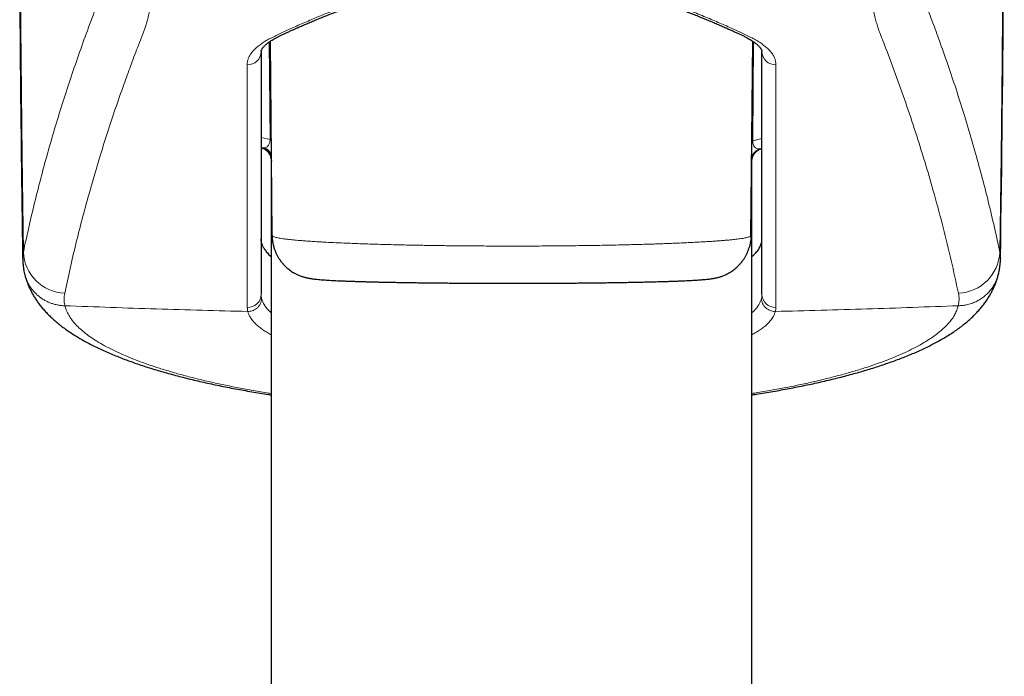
# Model space of a CAD drawing. Header units: millimetres. Extents: x 8 to 778, y 12 to 1829.
# Tile 187 of 256: x 388 to 425, y 1445 to 1469. Entities that reach past the tile are written whole.
import ezdxf

# ---------------------------------------------------------------- set-up
doc = ezdxf.new("R2010")
doc.units = ezdxf.units.MM

msp = doc.modelspace()

# ---------------------------------------------------------------- linework, layer by layer
at = {"color": 8, "linetype": 'Continuous', "lineweight": 0}
for p, q in [((397.737, 1464.524), (397.705, 1468.131)), ((415.646, 1468.141), (415.614, 1464.474)), ((397.407, 1464.592), (397.737, 1464.524)), ((415.614, 1464.474), (415.957, 1464.554)), ((397.495, 1464.208), (397.512, 1464.207)), ((397.512, 1464.207), (397.544, 1464.208)), ((415.873, 1464.168), (415.896, 1464.171)), ((415.896, 1464.171), (415.933, 1464.178)), ((415.933, 1464.178), (415.957, 1464.183)), ((397.79, 1463.79), (397.789, 1463.792)), ((415.578, 1463.764), (415.574, 1463.755)), ((390.139, 1458.356), (390.139, 1458.358)), ((423.225, 1458.356), (423.226, 1458.358))]:
    msp.add_line(p, q, dxfattribs=at)
at = {"color": 7, "linetype": 'Continuous', "lineweight": 30}
for p, q in [((397.815, 1460.955), (397.751, 1468.164)), ((415.55, 1460.955), (415.613, 1468.164)), ((397.766, 1463.839), (397.764, 1463.845)), ((415.591, 1463.806), (415.591, 1463.804)), ((397.782, 1463.753), (397.782, 1197.915)), ((415.582, 1197.915), (415.582, 1463.753)), ((388.648, 1459.542), (388.649, 1459.535)), ((388.648, 1459.535), (388.658, 1459.497)), ((424.716, 1459.542), (424.715, 1459.537))]:
    msp.add_line(p, q, dxfattribs=at)
at = {"color": 8, "linetype": 'Continuous', "lineweight": 0, "flags": 128}
for points in [[(424.677, 1502.967), (424.74, 1499.415), (424.792, 1495.864), (424.834, 1492.313), (424.866, 1488.761), (424.889, 1485.209), (424.901, 1481.658), (424.903, 1478.106), (424.896, 1474.554), (424.878, 1471.003), (424.85, 1467.451), (424.812, 1463.899), (424.765, 1460.348)], [(388.493, 1470.017), (388.514, 1467.451), (388.552, 1463.899), (388.6, 1460.348)]]:
    msp.add_lwpolyline(points, dxfattribs=at)
at = {"color": 7, "linetype": 'Continuous', "lineweight": 30}
for centre, start, end in [((-835.213, 1479.073), 359.138071, 1.086708), ((1648.577, 1479.073), 180.411795, 180.861929)]:
    msp.add_arc(centre, 1260.145, start, end, dxfattribs=at)
at = {"color": 8, "linetype": 'Continuous', "lineweight": 0}
for centre, radius, start, end in [((396.914, 1467.784), 0.493, 267.265, 359.0715), ((416.45, 1467.784), 0.493, 180.9285, 272.735), ((397.285, 1463.748), 0.506, 5.0089, 65.4345), ((397.292, 1463.751), 0.506, 7.9727, 64.2945), ((397.329, 1463.764), 0.494, 20.2279, 64.2015), ((397.678, 1464.237), 0.294, 68.202, 78.3896), ((416.055, 1463.7), 0.497, 108.6602, 166.1458), ((415.675, 1464.225), 0.256, 103.8306, 112.5101), ((416.071, 1463.7), 0.497, 106.1108, 172.5219), ((416.041, 1463.698), 0.499, 109.7582, 160.3376), ((398.003, 1463.761), 0.217, 171.6332, 194.2514), ((390.197, 1460.418), 1.598, 182.5247, 267.6612), ((423.168, 1460.418), 1.598, 272.3388, 357.4753), ((396.914, 1458.788), 0.493, 267.7947, 359.092), ((416.45, 1458.788), 0.493, 180.908, 272.2053)]:
    msp.add_arc(centre, radius, start, end, dxfattribs=at)
for centre, major_axis, ratio, start_param, end_param in [((397.314, 1464.741), (-0.287, 0.51), 0.608209, 2.969287, 3.969005), ((416.051, 1464.718), (0.314, 0.519), 0.58612, 2.369144, 3.523195)]:
    msp.add_ellipse(centre, major_axis=major_axis, ratio=ratio, start_param=start_param, end_param=end_param, dxfattribs=at)
for points, knots in [([(390.131, 1458.821), (390.197, 1459.126), (390.327, 1459.735), (390.543, 1460.648), (390.774, 1461.561), (391, 1462.397), (391.216, 1463.156), (391.442, 1463.913), (391.704, 1464.745), (392.004, 1465.654), (392.295, 1466.485), (392.57, 1467.242), (392.788, 1467.821), (392.942, 1468.219), (393.025, 1468.431), (393.076, 1468.565), (393.125, 1468.707), (393.172, 1468.862), (393.218, 1469.033), (393.263, 1469.215), (393.314, 1469.439), (393.37, 1469.713), (393.431, 1470.045), (393.492, 1470.405), (393.552, 1470.793), (393.61, 1471.207), (393.667, 1471.65), (393.724, 1472.12), (393.779, 1472.62), (393.833, 1473.147), (393.885, 1473.701), (393.935, 1474.271), (393.982, 1474.858), (394.026, 1475.457), (394.069, 1476.079), (394.109, 1476.721), (394.148, 1477.387), (394.184, 1478.072), (394.218, 1478.777), (394.248, 1479.486), (394.276, 1480.199), (394.301, 1480.912), (394.323, 1481.638), (394.342, 1482.376), (394.359, 1483.128), (394.373, 1483.889), (394.384, 1484.659), (394.392, 1485.424), (394.397, 1486.183), (394.399, 1486.934), (394.398, 1487.682), (394.394, 1488.434), (394.387, 1489.186), (394.378, 1489.939), (394.365, 1490.684), (394.35, 1491.416), (394.331, 1492.132), (394.311, 1492.833), (394.287, 1493.523), (394.261, 1494.204), (394.232, 1494.875), (394.2, 1495.535), (394.166, 1496.179), (394.129, 1496.8), (394.09, 1497.398), (394.049, 1497.973), (394.006, 1498.527), (393.961, 1499.064), (393.913, 1499.582), (393.863, 1500.078), (393.811, 1500.55), (393.758, 1500.992), (393.703, 1501.405), (393.647, 1501.789), (393.59, 1502.148), (393.531, 1502.48), (393.47, 1502.787), (393.407, 1503.065), (393.344, 1503.313), (393.285, 1503.508), (393.233, 1503.66), (393.182, 1503.79), (393.125, 1503.912), (393.063, 1504.016), (393.005, 1504.084), (392.952, 1504.126), (392.92, 1504.137), (392.904, 1504.143)], [0, 0, 0, 0, 0.040968, 0.081937, 0.122907, 0.163878, 0.19449, 0.225102, 0.265921, 0.306741, 0.347561, 0.378179, 0.408797, 0.42582, 0.431783, 0.437747, 0.443709, 0.449669, 0.455398, 0.461128, 0.466857, 0.474971, 0.483088, 0.491202, 0.499352, 0.507505, 0.515655, 0.523935, 0.532215, 0.540614, 0.549013, 0.55745, 0.565604, 0.573761, 0.581915, 0.5902, 0.598486, 0.606893, 0.6153, 0.623746, 0.631856, 0.639968, 0.648077, 0.656317, 0.664557, 0.672917, 0.681277, 0.689676, 0.697793, 0.705917, 0.714042, 0.722159, 0.730452, 0.738753, 0.747054, 0.755348, 0.763456, 0.771571, 0.779686, 0.787794, 0.796077, 0.804368, 0.812659, 0.820942, 0.829065, 0.837195, 0.845324, 0.853447, 0.861744, 0.870048, 0.878352, 0.886649, 0.894775, 0.902904, 0.91103, 0.919284, 0.927538, 0.935911, 0.944284, 0.952695, 0.958555, 0.964415, 0.972298, 0.980183, 0.988066, 0.994033, 1, 1, 1, 1]), ([(423.233, 1458.821), (423.145, 1459.227), (422.97, 1460.04), (422.671, 1461.257), (422.357, 1462.432), (422.029, 1463.565), (421.691, 1464.655), (421.33, 1465.745), (420.946, 1466.832), (420.603, 1467.765), (420.358, 1468.369), (420.244, 1468.683), (420.192, 1468.864), (420.138, 1469.066), (420.084, 1469.29), (420.03, 1469.537), (419.977, 1469.806), (419.924, 1470.096), (419.87, 1470.424), (419.813, 1470.793), (419.754, 1471.208), (419.697, 1471.649), (419.641, 1472.12), (419.586, 1472.62), (419.532, 1473.149), (419.479, 1473.702), (419.43, 1474.273), (419.383, 1474.859), (419.338, 1475.459), (419.296, 1476.078), (419.255, 1476.721), (419.217, 1477.387), (419.181, 1478.076), (419.147, 1478.779), (419.116, 1479.488), (419.089, 1480.2), (419.064, 1480.914), (419.042, 1481.638), (419.022, 1482.376), (419.006, 1483.128), (418.992, 1483.893), (418.981, 1484.662), (418.973, 1485.425), (418.968, 1486.18), (418.966, 1486.928), (418.967, 1487.674), (418.97, 1488.425), (418.977, 1489.178), (418.987, 1489.933), (418.999, 1490.682), (419.015, 1491.414), (419.033, 1492.13), (419.054, 1492.828), (419.077, 1493.515), (419.103, 1494.196), (419.132, 1494.868), (419.164, 1495.531), (419.199, 1496.177), (419.235, 1496.798), (419.274, 1497.396), (419.315, 1497.969), (419.358, 1498.522), (419.403, 1499.058), (419.451, 1499.576), (419.501, 1500.075), (419.553, 1500.548), (419.607, 1500.992), (419.662, 1501.405), (419.717, 1501.79), (419.775, 1502.147), (419.834, 1502.48), (419.895, 1502.787), (419.957, 1503.066), (420.021, 1503.314), (420.084, 1503.526), (420.147, 1503.704), (420.209, 1503.85), (420.271, 1503.968), (420.334, 1504.057), (420.397, 1504.119), (420.439, 1504.135), (420.46, 1504.143)], [0, 0, 0, 0, 0.054626, 0.109252, 0.163878, 0.212861, 0.261846, 0.31083, 0.359814, 0.408797, 0.436035, 0.442849, 0.449662, 0.456507, 0.463352, 0.470313, 0.477278, 0.484243, 0.491203, 0.499363, 0.507529, 0.515696, 0.523855, 0.53225, 0.540653, 0.549056, 0.557452, 0.565615, 0.573785, 0.581956, 0.590119, 0.598522, 0.606933, 0.615344, 0.623748, 0.631866, 0.639992, 0.648118, 0.656236, 0.664593, 0.672957, 0.681321, 0.689677, 0.697765, 0.70586, 0.713954, 0.722042, 0.730365, 0.738695, 0.747026, 0.755349, 0.763428, 0.771514, 0.779599, 0.787678, 0.795991, 0.804311, 0.812631, 0.820944, 0.829037, 0.837138, 0.845238, 0.853332, 0.861658, 0.869991, 0.878325, 0.886651, 0.894786, 0.902928, 0.911069, 0.919204, 0.927574, 0.935951, 0.944328, 0.952697, 0.96057, 0.968456, 0.976349, 0.984241, 0.992127, 1, 1, 1, 1]), ([(391.394, 1502.574), (391.414, 1502.566), (391.456, 1502.55), (391.518, 1502.494), (391.58, 1502.414), (391.642, 1502.307), (391.704, 1502.175), (391.766, 1502.015), (391.828, 1501.826), (391.89, 1501.608), (391.952, 1501.363), (392.012, 1501.088), (392.073, 1500.785), (392.132, 1500.452), (392.19, 1500.092), (392.246, 1499.71), (392.3, 1499.31), (392.351, 1498.891), (392.401, 1498.446), (392.449, 1497.977), (392.495, 1497.487), (392.54, 1496.974), (392.582, 1496.438), (392.622, 1495.887), (392.659, 1495.326), (392.693, 1494.752), (392.725, 1494.16), (392.755, 1493.55), (392.781, 1492.927), (392.806, 1492.288), (392.827, 1491.634), (392.846, 1490.973), (392.862, 1490.312), (392.874, 1489.647), (392.884, 1488.972), (392.891, 1488.287), (392.896, 1487.599), (392.897, 1486.904), (392.895, 1486.203), (392.89, 1485.505), (392.882, 1484.816), (392.871, 1484.134), (392.858, 1483.455), (392.841, 1482.773), (392.822, 1482.093), (392.799, 1481.413), (392.774, 1480.741), (392.745, 1480.083), (392.715, 1479.443), (392.682, 1478.819), (392.646, 1478.206), (392.608, 1477.602), (392.567, 1477.009), (392.523, 1476.426), (392.477, 1475.861), (392.429, 1475.319), (392.38, 1474.804), (392.329, 1474.313), (392.276, 1473.841), (392.221, 1473.386), (392.164, 1472.951), (392.105, 1472.535), (392.044, 1472.144), (391.985, 1471.799), (391.93, 1471.497), (391.876, 1471.232), (391.823, 1470.986), (391.768, 1470.759), (391.713, 1470.552), (391.657, 1470.364), (391.588, 1470.158), (391.504, 1469.939), (391.408, 1469.7), (391.227, 1469.243), (390.968, 1468.549), (390.641, 1467.643), (390.331, 1466.734), (390.036, 1465.825), (389.757, 1464.915), (389.494, 1464.004), (389.246, 1463.091), (389.014, 1462.177), (388.797, 1461.263), (388.665, 1460.653), (388.6, 1460.348)], [0, 0, 0, 0, 0.007394, 0.014791, 0.022185, 0.029684, 0.037185, 0.044684, 0.052475, 0.060265, 0.06811, 0.075955, 0.083969, 0.091983, 0.100055, 0.108127, 0.115876, 0.123625, 0.131508, 0.139398, 0.147288, 0.155171, 0.1632, 0.171228, 0.17896, 0.186692, 0.194559, 0.202433, 0.210307, 0.218173, 0.226187, 0.2342, 0.241939, 0.249679, 0.257554, 0.265435, 0.273317, 0.281192, 0.289215, 0.297238, 0.305007, 0.312777, 0.3206, 0.328424, 0.33642, 0.344415, 0.352471, 0.360527, 0.368341, 0.376155, 0.384024, 0.391892, 0.399935, 0.407977, 0.416079, 0.424182, 0.431997, 0.439812, 0.447682, 0.455551, 0.46359, 0.471629, 0.479728, 0.487826, 0.494494, 0.501161, 0.507883, 0.514607, 0.52133, 0.528014, 0.534698, 0.546318, 0.557939, 0.569561, 0.612538, 0.655516, 0.698493, 0.741477, 0.784462, 0.827446, 0.870583, 0.91372, 0.95686, 1, 1, 1, 1]), ([(421.978, 1502.575), (421.962, 1502.57), (421.93, 1502.561), (421.878, 1502.523), (421.82, 1502.462), (421.756, 1502.368), (421.699, 1502.258), (421.647, 1502.138), (421.594, 1502), (421.537, 1501.826), (421.474, 1501.608), (421.413, 1501.362), (421.352, 1501.087), (421.292, 1500.784), (421.232, 1500.452), (421.174, 1500.092), (421.118, 1499.71), (421.064, 1499.308), (421.013, 1498.887), (420.963, 1498.445), (420.915, 1497.977), (420.869, 1497.486), (420.824, 1496.97), (420.782, 1496.434), (420.742, 1495.884), (420.705, 1495.322), (420.671, 1494.747), (420.639, 1494.158), (420.61, 1493.551), (420.583, 1492.925), (420.558, 1492.283), (420.537, 1491.629), (420.518, 1490.97), (420.503, 1490.307), (420.49, 1489.641), (420.48, 1488.969), (420.473, 1488.287), (420.469, 1487.597), (420.468, 1486.898), (420.47, 1486.198), (420.475, 1485.503), (420.483, 1484.814), (420.493, 1484.133), (420.507, 1483.452), (420.523, 1482.771), (420.543, 1482.09), (420.565, 1481.413), (420.591, 1480.74), (420.619, 1480.083), (420.65, 1479.441), (420.683, 1478.818), (420.718, 1478.204), (420.756, 1477.6), (420.797, 1477.006), (420.841, 1476.426), (420.887, 1475.86), (420.935, 1475.319), (420.985, 1474.803), (421.036, 1474.312), (421.089, 1473.839), (421.144, 1473.385), (421.201, 1472.949), (421.26, 1472.535), (421.321, 1472.144), (421.382, 1471.782), (421.444, 1471.449), (421.506, 1471.147), (421.571, 1470.862), (421.638, 1470.6), (421.7, 1470.385), (421.757, 1470.215), (421.808, 1470.08), (421.858, 1469.953), (421.94, 1469.748), (422.093, 1469.354), (422.311, 1468.778), (422.588, 1468.021), (422.88, 1467.188), (423.183, 1466.279), (423.446, 1465.446), (423.673, 1464.687), (423.891, 1463.928), (424.119, 1463.091), (424.351, 1462.177), (424.568, 1461.263), (424.699, 1460.653), (424.765, 1460.348)], [0, 0, 0, 0, 0.0056307, 0.0112615, 0.0188362, 0.0264141, 0.0339889, 0.0397228, 0.0454567, 0.0532558, 0.0610582, 0.0688571, 0.0767799, 0.0847026, 0.0927391, 0.1007756, 0.1088485, 0.1166426, 0.1244434, 0.1322442, 0.1400381, 0.1479997, 0.1559684, 0.1639371, 0.1718987, 0.1796762, 0.1874605, 0.1952446, 0.2030219, 0.2109678, 0.2189208, 0.226874, 0.23482, 0.242605, 0.2503968, 0.2581885, 0.2659734, 0.273928, 0.2818899, 0.289852, 0.2978067, 0.3055846, 0.3133658, 0.3211436, 0.3290466, 0.3369496, 0.3449688, 0.3529881, 0.3610447, 0.3688673, 0.3766933, 0.384516, 0.3924646, 0.4004133, 0.408479, 0.4165448, 0.4246485, 0.432472, 0.4402989, 0.4481225, 0.4560701, 0.4640176, 0.4720799, 0.4801423, 0.4882417, 0.4960356, 0.5038328, 0.5116266, 0.5200091, 0.5283916, 0.5344143, 0.5404387, 0.5464652, 0.5524907, 0.5699084, 0.6021148, 0.6343212, 0.6772673, 0.7202135, 0.7631596, 0.7953724, 0.8275852, 0.870687, 0.9137907, 0.9568944, 1, 1, 1, 1]), ([(397.921, 1468.353), (397.921, 1468.353), (397.983, 1468.383), (398.111, 1468.444), (398.319, 1468.542), (398.542, 1468.645), (398.776, 1468.75), (399.018, 1468.857), (399.269, 1468.965), (399.532, 1469.075), (399.81, 1469.187), (400.1, 1469.3), (400.405, 1469.415), (400.721, 1469.529), (401.036, 1469.637), (401.348, 1469.739), (401.691, 1469.846), (402.082, 1469.959), (402.523, 1470.076), (402.941, 1470.177), (403.332, 1470.262), (403.688, 1470.332), (404.045, 1470.394), (404.446, 1470.455), (404.897, 1470.513), (405.397, 1470.561), (405.863, 1470.591), (406.292, 1470.607), (406.677, 1470.612), (407.056, 1470.607), (407.475, 1470.592), (407.936, 1470.563), (408.437, 1470.516), (408.893, 1470.459), (409.305, 1470.397), (409.668, 1470.333), (410.022, 1470.264), (410.406, 1470.181), (410.821, 1470.082), (411.263, 1469.965), (411.657, 1469.85), (412.007, 1469.742), (412.322, 1469.639), (412.634, 1469.532), (412.942, 1469.421), (413.24, 1469.31), (413.53, 1469.197), (413.81, 1469.084), (414.08, 1468.971), (414.339, 1468.861), (414.586, 1468.752), (414.821, 1468.646), (415.043, 1468.543), (415.252, 1468.445), (415.381, 1468.383), (415.443, 1468.353), (415.443, 1468.353)], [0, 0, 0, 0, 0.000003, 0.019267, 0.038618, 0.057969, 0.077407, 0.095821, 0.114236, 0.132763, 0.15129, 0.170167, 0.189044, 0.208042, 0.22704, 0.243851, 0.260662, 0.283401, 0.306154, 0.328891, 0.346219, 0.363546, 0.380265, 0.396983, 0.419709, 0.442455, 0.465179, 0.48259, 0.5, 0.516703, 0.533406, 0.55614, 0.578895, 0.60163, 0.619042, 0.636454, 0.653248, 0.670043, 0.69279, 0.715553, 0.738302, 0.755631, 0.77296, 0.791374, 0.809787, 0.828315, 0.846842, 0.865719, 0.884597, 0.903595, 0.922593, 0.941859, 0.96121, 0.98056, 0.999997, 1, 1, 1, 1]), ([(396.891, 1467.291), (396.893, 1467.329), (396.896, 1467.404), (396.929, 1467.516), (396.981, 1467.628), (397.055, 1467.739), (397.151, 1467.849), (397.266, 1467.955), (397.401, 1468.059), (397.554, 1468.159), (397.726, 1468.257), (397.854, 1468.321), (397.921, 1468.353), (397.921, 1468.353)], [0, 0, 0, 0, 0.100003, 0.200056, 0.300058, 0.401949, 0.503893, 0.605783, 0.703934, 0.802084, 0.901036, 0.999987, 1, 1, 1, 1]), ([(415.443, 1468.353), (415.443, 1468.353), (415.51, 1468.322), (415.637, 1468.258), (415.809, 1468.16), (415.962, 1468.06), (416.097, 1467.956), (416.212, 1467.851), (416.306, 1467.743), (416.381, 1467.633), (416.434, 1467.52), (416.468, 1467.406), (416.472, 1467.329), (416.474, 1467.291)], [0, 0, 0, 0, 0.000013, 0.098162, 0.196311, 0.295264, 0.394217, 0.494215, 0.594266, 0.694265, 0.796158, 0.898106, 1, 1, 1, 1]), ([(396.895, 1458.296), (396.895, 1460.003), (396.894, 1462.995), (396.891, 1466), (396.891, 1467.291)], [0, 0, 0, 0, 0.570299, 1, 1, 1, 1]), ([(416.474, 1467.291), (416.473, 1466), (416.471, 1462.995), (416.47, 1460.003), (416.469, 1458.296)], [0, 0, 0, 0, 0.429701, 1, 1, 1, 1]), ([(397.407, 1464.213), (397.422, 1464.212), (397.445, 1464.211), (397.479, 1464.209), (397.493, 1464.208), (397.495, 1464.208)], [0, 0, 0, 0, 0.615645, 0.943971, 1, 1, 1, 1]), ([(397.789, 1463.792), (397.788, 1463.794), (397.782, 1463.802), (397.77, 1463.818), (397.767, 1463.832), (397.766, 1463.839)], [0, 0, 0, 0, 0.076815, 0.485354, 1, 1, 1, 1]), ([(415.591, 1463.804), (415.59, 1463.798), (415.589, 1463.784), (415.582, 1463.772), (415.578, 1463.764)], [0, 0, 0, 0, 0.404487, 1, 1, 1, 1]), ([(397.815, 1460.955), (397.82, 1460.947), (397.829, 1460.93), (397.881, 1460.909), (397.947, 1460.89), (398.021, 1460.874), (398.11, 1460.858), (398.216, 1460.842), (398.356, 1460.823), (398.506, 1460.807), (398.658, 1460.792), (398.794, 1460.78), (398.956, 1460.767), (399.149, 1460.752), (399.356, 1460.738), (399.578, 1460.725), (399.848, 1460.71), (400.175, 1460.693), (400.522, 1460.678), (400.843, 1460.665), (401.132, 1460.654), (401.433, 1460.644), (401.745, 1460.635), (402.063, 1460.626), (402.386, 1460.617), (402.713, 1460.61), (403.048, 1460.603), (403.363, 1460.597), (403.654, 1460.592), (403.921, 1460.588), (404.192, 1460.584), (404.497, 1460.581), (404.832, 1460.577), (405.198, 1460.574), (405.563, 1460.572), (405.93, 1460.57), (406.271, 1460.569), (406.582, 1460.569), (406.864, 1460.569), (407.146, 1460.569), (407.46, 1460.57), (407.802, 1460.572), (408.17, 1460.574), (408.531, 1460.577), (408.891, 1460.581), (409.248, 1460.585), (409.604, 1460.59), (409.956, 1460.596), (410.303, 1460.603), (410.642, 1460.61), (410.97, 1460.617), (411.289, 1460.625), (411.6, 1460.634), (411.879, 1460.643), (412.127, 1460.651), (412.346, 1460.658), (412.56, 1460.666), (412.792, 1460.676), (413.037, 1460.686), (413.291, 1460.698), (413.531, 1460.711), (413.76, 1460.723), (413.96, 1460.735), (414.133, 1460.747), (414.282, 1460.757), (414.423, 1460.768), (414.573, 1460.78), (414.751, 1460.796), (414.946, 1460.816), (415.111, 1460.836), (415.235, 1460.855), (415.327, 1460.87), (415.404, 1460.887), (415.465, 1460.903), (415.511, 1460.92), (415.541, 1460.937), (415.547, 1460.949), (415.55, 1460.955)], [0, 0, 0, 0, 0.019983, 0.040043, 0.053591, 0.067163, 0.080907, 0.094677, 0.108497, 0.128479, 0.138511, 0.148542, 0.162091, 0.175665, 0.189411, 0.203182, 0.217005, 0.236935, 0.256944, 0.270458, 0.283996, 0.297707, 0.311443, 0.325231, 0.338519, 0.351807, 0.365189, 0.37857, 0.388741, 0.398912, 0.409125, 0.419338, 0.433076, 0.446321, 0.459566, 0.472903, 0.486241, 0.496378, 0.506516, 0.516694, 0.526873, 0.540565, 0.553789, 0.567014, 0.580332, 0.593649, 0.607158, 0.620667, 0.634275, 0.647882, 0.661119, 0.674356, 0.687684, 0.701013, 0.711142, 0.721271, 0.731441, 0.741612, 0.755291, 0.768566, 0.78184, 0.795208, 0.808575, 0.818733, 0.828891, 0.83909, 0.849289, 0.863007, 0.88292, 0.902909, 0.916408, 0.929932, 0.943625, 0.957344, 0.971112, 0.985541, 1, 1, 1, 1]), ([(388.6, 1460.348), (388.592, 1460.31), (388.577, 1460.233), (388.575, 1460.155), (388.575, 1460.117)], [0, 0, 0, 0, 0.5002811, 1, 1, 1, 1]), ([(424.765, 1460.348), (424.772, 1460.31), (424.788, 1460.233), (424.789, 1460.155), (424.79, 1460.117)], [0, 0, 0, 0, 0.500288, 1, 1, 1, 1]), ([(388.649, 1459.535), (388.653, 1459.517), (388.667, 1459.456), (388.701, 1459.356), (388.752, 1459.235), (388.814, 1459.119), (388.885, 1459.009), (388.966, 1458.906), (389.056, 1458.809), (389.154, 1458.72), (389.259, 1458.64), (389.37, 1458.569), (389.489, 1458.507), (389.612, 1458.455), (389.739, 1458.414), (389.869, 1458.383), (390.003, 1458.362), (390.094, 1458.358), (390.139, 1458.356)], [0, 0, 0, 0, 0.027779, 0.091811, 0.157235, 0.223141, 0.286732, 0.350764, 0.416188, 0.482094, 0.545685, 0.609717, 0.675141, 0.741047, 0.804638, 0.86867, 0.934094, 1, 1, 1, 1]), ([(424.715, 1459.537), (424.707, 1459.504), (424.686, 1459.413), (424.63, 1459.272), (424.551, 1459.117), (424.453, 1458.972), (424.339, 1458.838), (424.21, 1458.718), (424.068, 1458.613), (423.914, 1458.525), (423.751, 1458.453), (423.58, 1458.401), (423.404, 1458.366), (423.285, 1458.359), (423.225, 1458.356)], [0, 0, 0, 0, 0.05148, 0.137884, 0.224013, 0.310143, 0.396547, 0.482676, 0.568805, 0.655209, 0.741338, 0.827467, 0.913871, 1, 1, 1, 1]), ([(390.139, 1458.358), (390.131, 1458.397), (390.115, 1458.474), (390.107, 1458.59), (390.111, 1458.706), (390.125, 1458.783), (390.131, 1458.821)], [0, 0, 0, 0, 0.2495363, 0.4992572, 0.7495352, 1, 1, 1, 1]), ([(397.407, 1458.781), (397.408, 1458.756), (397.409, 1458.706), (397.42, 1458.656), (397.425, 1458.631)], [0, 0, 0, 0, 0.499781, 1, 1, 1, 1]), ([(415.94, 1458.631), (415.945, 1458.656), (415.955, 1458.706), (415.956, 1458.756), (415.957, 1458.781)], [0, 0, 0, 0, 0.499781, 1, 1, 1, 1]), ([(423.226, 1458.358), (423.234, 1458.397), (423.25, 1458.474), (423.257, 1458.59), (423.253, 1458.706), (423.24, 1458.783), (423.233, 1458.821)], [0, 0, 0, 0, 0.249536, 0.499257, 0.749535, 1, 1, 1, 1]), ([(390.139, 1458.356), (390.149, 1458.319), (390.169, 1458.246), (390.221, 1458.117), (390.301, 1457.966), (390.42, 1457.796), (390.568, 1457.627), (390.746, 1457.458), (390.954, 1457.289), (391.192, 1457.122), (391.46, 1456.956), (391.751, 1456.797), (392.062, 1456.644), (392.391, 1456.497), (392.745, 1456.353), (393.126, 1456.211), (393.534, 1456.073), (393.968, 1455.937), (394.427, 1455.806), (394.903, 1455.681), (395.394, 1455.562), (395.9, 1455.449), (396.425, 1455.342), (396.974, 1455.239), (397.426, 1455.159), (397.703, 1455.116), (397.782, 1455.104)], [0, 0, 0, 0, 0.028063, 0.056127, 0.100392, 0.144658, 0.189215, 0.233772, 0.27925, 0.324728, 0.370527, 0.416325, 0.459341, 0.502358, 0.545651, 0.588945, 0.63312, 0.677296, 0.721781, 0.766266, 0.809123, 0.85198, 0.895127, 0.938274, 0.982349, 1, 1, 1, 1]), ([(396.914, 1458.146), (396.939, 1458.147), (396.993, 1458.149), (397.075, 1458.168), (397.158, 1458.202), (397.239, 1458.254), (397.312, 1458.324), (397.372, 1458.412), (397.415, 1458.517), (397.421, 1458.592), (397.425, 1458.631)], [0, 0, 0, 0, 0.098439, 0.204475, 0.318105, 0.439324, 0.568128, 0.704512, 0.848471, 1, 1, 1, 1]), ([(397.425, 1458.631), (397.437, 1458.587), (397.463, 1458.5), (397.534, 1458.371), (397.623, 1458.252), (397.707, 1458.16), (397.763, 1458.111), (397.782, 1458.093)], [0, 0, 0, 0, 0.239324, 0.478809, 0.718132, 0.900588, 1, 1, 1, 1]), ([(415.582, 1458.092), (415.587, 1458.096), (415.631, 1458.134), (415.7, 1458.206), (415.788, 1458.311), (415.857, 1458.416), (415.91, 1458.523), (415.93, 1458.595), (415.94, 1458.631)], [0, 0, 0, 0, 0.022053, 0.21578, 0.409508, 0.60604, 0.802572, 1, 1, 1, 1]), ([(415.582, 1455.104), (415.655, 1455.115), (415.924, 1455.157), (416.372, 1455.235), (416.925, 1455.339), (417.463, 1455.449), (417.986, 1455.566), (418.493, 1455.689), (418.979, 1455.817), (419.437, 1455.95), (419.867, 1456.085), (420.27, 1456.223), (420.651, 1456.365), (421.01, 1456.512), (421.346, 1456.664), (421.659, 1456.821), (421.946, 1456.981), (422.195, 1457.137), (422.409, 1457.289), (422.592, 1457.436), (422.754, 1457.585), (422.894, 1457.736), (423.012, 1457.889), (423.107, 1458.043), (423.181, 1458.199), (423.21, 1458.303), (423.225, 1458.356)], [0, 0, 0, 0, 0.016328, 0.059833, 0.103649, 0.147464, 0.192246, 0.237028, 0.282137, 0.327247, 0.370754, 0.414262, 0.458061, 0.50186, 0.546568, 0.591276, 0.636292, 0.681308, 0.720619, 0.75993, 0.79975, 0.839597, 0.879444, 0.919264, 0.959632, 1, 1, 1, 1]), ([(396.914, 1458.146), (396.908, 1458.171), (396.898, 1458.221), (396.896, 1458.271), (396.895, 1458.296)], [0, 0, 0, 0, 0.4997789, 1, 1, 1, 1]), ([(397.782, 1457.277), (397.78, 1457.278), (397.718, 1457.31), (397.614, 1457.373), (397.47, 1457.466), (397.331, 1457.569), (397.198, 1457.686), (397.081, 1457.815), (396.998, 1457.935), (396.943, 1458.045), (396.923, 1458.112), (396.914, 1458.146)], [0, 0, 0, 0, 0.0042421, 0.1182933, 0.2267948, 0.3352964, 0.4821951, 0.6291959, 0.7760955, 0.8880477, 1, 1, 1, 1]), ([(416.451, 1458.146), (416.441, 1458.111), (416.42, 1458.042), (416.361, 1457.926), (416.271, 1457.798), (416.14, 1457.66), (415.991, 1457.535), (415.83, 1457.423), (415.699, 1457.34), (415.61, 1457.293), (415.582, 1457.278)], [0, 0, 0, 0, 0.116095, 0.23219, 0.389703, 0.54734, 0.704852, 0.825187, 0.945522, 1, 1, 1, 1]), ([(416.469, 1458.296), (416.469, 1458.271), (416.467, 1458.221), (416.456, 1458.171), (416.451, 1458.146)], [0, 0, 0, 0, 0.499779, 1, 1, 1, 1])]:
    msp.add_open_spline(points, degree=3, knots=knots, dxfattribs=at)
at = {"color": 7, "linetype": 'Continuous', "lineweight": 30}
for points, knots in [([(397.408, 1467.776), (397.408, 1467.781), (397.408, 1467.791), (397.411, 1467.806), (397.416, 1467.824), (397.426, 1467.847), (397.44, 1467.873), (397.459, 1467.903), (397.485, 1467.937), (397.518, 1467.974), (397.558, 1468.013), (397.605, 1468.055), (397.659, 1468.099), (397.719, 1468.143), (397.781, 1468.184), (397.849, 1468.226), (397.926, 1468.27), (398.01, 1468.315), (398.102, 1468.362), (398.203, 1468.411), (398.311, 1468.462), (398.427, 1468.515), (398.551, 1468.571), (398.682, 1468.629), (398.824, 1468.692), (398.977, 1468.759), (399.142, 1468.83), (399.312, 1468.902), (399.488, 1468.976), (399.671, 1469.05), (399.859, 1469.125), (400.053, 1469.2), (400.251, 1469.275), (400.455, 1469.351), (400.664, 1469.426), (400.879, 1469.501), (401.098, 1469.575), (401.321, 1469.648), (401.548, 1469.719), (401.778, 1469.788), (402.012, 1469.856), (402.248, 1469.921), (402.487, 1469.984), (402.728, 1470.044), (402.97, 1470.101), (403.215, 1470.155), (403.461, 1470.206), (403.709, 1470.253), (403.957, 1470.297), (404.205, 1470.338), (404.454, 1470.374), (404.703, 1470.407), (404.953, 1470.436), (405.203, 1470.462), (405.453, 1470.483), (405.703, 1470.501), (405.953, 1470.514), (406.204, 1470.524), (406.455, 1470.529), (406.706, 1470.531), (406.957, 1470.529), (407.206, 1470.522), (407.455, 1470.512), (407.704, 1470.498), (407.951, 1470.48), (408.199, 1470.458), (408.446, 1470.433), (408.694, 1470.403), (408.941, 1470.37), (409.188, 1470.333), (409.433, 1470.293), (409.678, 1470.249), (409.922, 1470.202), (410.165, 1470.152), (410.407, 1470.098), (410.647, 1470.041), (410.885, 1469.982), (411.12, 1469.92), (411.353, 1469.856), (411.583, 1469.789), (411.811, 1469.721), (412.036, 1469.65), (412.258, 1469.578), (412.477, 1469.504), (412.691, 1469.429), (412.901, 1469.354), (413.104, 1469.279), (413.303, 1469.203), (413.497, 1469.128), (413.686, 1469.053), (413.869, 1468.979), (414.046, 1468.905), (414.217, 1468.833), (414.382, 1468.762), (414.54, 1468.693), (414.684, 1468.629), (414.818, 1468.569), (414.941, 1468.513), (415.058, 1468.459), (415.168, 1468.408), (415.269, 1468.358), (415.362, 1468.311), (415.447, 1468.265), (415.524, 1468.221), (415.592, 1468.178), (415.655, 1468.136), (415.715, 1468.091), (415.768, 1468.048), (415.814, 1468.006), (415.852, 1467.967), (415.884, 1467.93), (415.909, 1467.897), (415.927, 1467.868), (415.941, 1467.842), (415.949, 1467.821), (415.954, 1467.803), (415.957, 1467.789), (415.956, 1467.78), (415.956, 1467.776)], [0, 0, 0, 0, 0.0096497, 0.0196016, 0.0288887, 0.0379284, 0.046502, 0.0546688, 0.0633129, 0.0716899, 0.0799277, 0.088112, 0.096295, 0.104507, 0.1117297, 0.1193764, 0.1269723, 0.1346393, 0.1423989, 0.150262, 0.1582308, 0.1663009, 0.174462, 0.1827, 0.1909558, 0.2004507, 0.2096338, 0.2188834, 0.2281791, 0.2375012, 0.2468285, 0.2561324, 0.2653917, 0.2746098, 0.2839418, 0.2932432, 0.3025104, 0.3117407, 0.3209314, 0.3300807, 0.339187, 0.3482446, 0.3572188, 0.3661101, 0.3749579, 0.383753, 0.3924868, 0.4011518, 0.4097416, 0.4182506, 0.4266747, 0.4350463, 0.4433865, 0.4516631, 0.4598894, 0.4680785, 0.4762437, 0.4843979, 0.4925545, 0.5007222, 0.5088613, 0.5169686, 0.5250713, 0.5331808, 0.5413072, 0.549463, 0.5576611, 0.5659142, 0.5742351, 0.5826313, 0.5910386, 0.5995001, 0.6080479, 0.6166752, 0.6253744, 0.6341362, 0.6429505, 0.6518059, 0.6606956, 0.6696567, 0.6787053, 0.6878365, 0.6970334, 0.7062779, 0.7155508, 0.7248321, 0.7340955, 0.7433375, 0.7526598, 0.7619833, 0.7713166, 0.7806455, 0.7899569, 0.7992401, 0.8084854, 0.817693, 0.8255484, 0.8338025, 0.8419786, 0.8500658, 0.858056, 0.8659462, 0.8737393, 0.8814466, 0.889089, 0.8967074, 0.90501, 0.9132947, 0.9215632, 0.9298266, 0.9380992, 0.9464138, 0.954825, 0.9634221, 0.9723537, 0.9818961, 0.9925355, 1, 1, 1, 1]), ([(397.407, 1467.776), (397.407, 1466.485), (397.407, 1463.48), (397.407, 1460.487), (397.407, 1458.781)], [0, 0, 0, 0, 0.429699, 1, 1, 1, 1]), ([(415.957, 1458.781), (415.957, 1460.487), (415.957, 1463.48), (415.957, 1466.485), (415.957, 1467.776)], [0, 0, 0, 0, 0.5703011, 1, 1, 1, 1]), ([(397.407, 1464.211), (397.409, 1464.211), (397.425, 1464.207), (397.454, 1464.198), (397.497, 1464.18), (397.54, 1464.157), (397.584, 1464.127), (397.626, 1464.091), (397.665, 1464.049), (397.699, 1464.001), (397.728, 1463.95), (397.75, 1463.898), (397.759, 1463.861), (397.763, 1463.844)], [0, 0, 0, 0, 0.008936, 0.106949, 0.19012, 0.283388, 0.382119, 0.48408, 0.587956, 0.692985, 0.798719, 0.90488, 1, 1, 1, 1]), ([(415.593, 1463.806), (415.594, 1463.808), (415.597, 1463.83), (415.611, 1463.87), (415.634, 1463.925), (415.663, 1463.975), (415.697, 1464.02), (415.734, 1464.06), (415.774, 1464.094), (415.815, 1464.122), (415.857, 1464.146), (415.897, 1464.163), (415.931, 1464.175), (415.95, 1464.18), (415.957, 1464.182)], [0, 0, 0, 0, 0.010631, 0.120893, 0.227818, 0.331612, 0.432353, 0.530006, 0.624415, 0.715257, 0.801917, 0.883212, 0.956978, 1, 1, 1, 1]), ([(397.764, 1463.839), (397.767, 1463.821), (397.775, 1463.788), (397.783, 1463.748), (397.789, 1463.725), (397.791, 1463.717)], [0, 0, 0, 0, 0.435984, 0.821167, 1, 1, 1, 1]), ([(415.574, 1463.717), (415.575, 1463.721), (415.579, 1463.738), (415.585, 1463.766), (415.591, 1463.791), (415.593, 1463.803), (415.593, 1463.803)], [0, 0, 0, 0, 0.129507, 0.579978, 0.980813, 1, 1, 1, 1]), ([(397.815, 1460.955), (397.815, 1460.955), (397.815, 1460.911), (397.82, 1460.822), (397.838, 1460.689), (397.859, 1460.586), (397.878, 1460.529), (397.882, 1460.515)], [0, 0, 0, 0, 0.001561, 0.297688, 0.595871, 0.900539, 1, 1, 1, 1]), ([(415.55, 1460.955), (415.55, 1460.955), (415.549, 1460.911), (415.545, 1460.822), (415.526, 1460.689), (415.505, 1460.586), (415.487, 1460.529), (415.482, 1460.515)], [0, 0, 0, 0, 0.001561, 0.297639, 0.595773, 0.90039, 1, 1, 1, 1]), ([(397.47, 1460.559), (397.452, 1460.605), (397.415, 1460.695), (397.41, 1460.785), (397.407, 1460.831)], [0, 0, 0, 0, 0.499199, 1, 1, 1, 1]), ([(397.47, 1460.559), (397.492, 1460.518), (397.535, 1460.436), (397.638, 1460.311), (397.72, 1460.224), (397.778, 1460.178), (397.782, 1460.175)], [0, 0, 0, 0, 0.316519, 0.633888, 0.973632, 1, 1, 1, 1]), ([(415.582, 1460.176), (415.622, 1460.212), (415.713, 1460.292), (415.819, 1460.42), (415.869, 1460.513), (415.894, 1460.559)], [0, 0, 0, 0, 0.282645, 0.641322, 1, 1, 1, 1]), ([(415.894, 1460.559), (415.913, 1460.605), (415.949, 1460.695), (415.955, 1460.785), (415.957, 1460.831)], [0, 0, 0, 0, 0.499199, 1, 1, 1, 1]), ([(397.882, 1460.515), (397.889, 1460.489), (397.907, 1460.43), (397.943, 1460.34), (397.988, 1460.244), (398.038, 1460.152), (398.094, 1460.065), (398.155, 1459.982), (398.219, 1459.905), (398.286, 1459.833), (398.357, 1459.768), (398.428, 1459.708), (398.5, 1459.654), (398.572, 1459.607), (398.641, 1459.566), (398.707, 1459.531), (398.77, 1459.502), (398.829, 1459.476), (398.885, 1459.455), (398.937, 1459.437), (398.987, 1459.422), (399.034, 1459.409), (399.08, 1459.397), (399.126, 1459.387), (399.172, 1459.377), (399.22, 1459.368), (399.273, 1459.36), (399.335, 1459.351), (399.42, 1459.341), (399.517, 1459.331), (399.624, 1459.322), (399.723, 1459.315), (399.827, 1459.308), (399.937, 1459.301), (400.054, 1459.295), (400.175, 1459.289), (400.302, 1459.283), (400.434, 1459.278), (400.572, 1459.272), (400.715, 1459.267), (400.864, 1459.262), (401.019, 1459.257), (401.179, 1459.252), (401.344, 1459.248), (401.515, 1459.243), (401.691, 1459.239), (401.872, 1459.235), (402.058, 1459.231), (402.248, 1459.228), (402.444, 1459.224), (402.643, 1459.221), (402.847, 1459.217), (403.054, 1459.214), (403.266, 1459.211), (403.48, 1459.209), (403.699, 1459.206), (403.92, 1459.204), (404.144, 1459.201), (404.371, 1459.2), (404.6, 1459.198), (404.831, 1459.196), (405.064, 1459.195), (405.299, 1459.193), (405.535, 1459.192), (405.773, 1459.192), (406.011, 1459.191), (406.25, 1459.19), (406.49, 1459.19), (406.73, 1459.19), (406.969, 1459.19), (407.209, 1459.191), (407.448, 1459.191), (407.686, 1459.192), (407.923, 1459.193), (408.159, 1459.194), (408.393, 1459.195), (408.625, 1459.197), (408.856, 1459.198), (409.084, 1459.2), (409.309, 1459.202), (409.532, 1459.205), (409.752, 1459.207), (409.969, 1459.21), (410.182, 1459.212), (410.392, 1459.215), (410.598, 1459.219), (410.799, 1459.222), (410.997, 1459.225), (411.19, 1459.229), (411.379, 1459.233), (411.562, 1459.237), (411.741, 1459.241), (411.915, 1459.245), (412.083, 1459.25), (412.246, 1459.254), (412.403, 1459.259), (412.555, 1459.264), (412.701, 1459.269), (412.841, 1459.274), (412.975, 1459.279), (413.103, 1459.285), (413.226, 1459.291), (413.343, 1459.297), (413.454, 1459.303), (413.561, 1459.309), (413.663, 1459.316), (413.763, 1459.324), (413.864, 1459.333), (413.956, 1459.342), (414.036, 1459.352), (414.1, 1459.361), (414.155, 1459.37), (414.206, 1459.38), (414.254, 1459.39), (414.302, 1459.401), (414.351, 1459.414), (414.401, 1459.429), (414.454, 1459.446), (414.51, 1459.467), (414.569, 1459.491), (414.632, 1459.519), (414.699, 1459.553), (414.769, 1459.592), (414.842, 1459.639), (414.916, 1459.692), (414.991, 1459.753), (415.064, 1459.819), (415.134, 1459.892), (415.201, 1459.971), (415.263, 1460.054), (415.32, 1460.142), (415.372, 1460.234), (415.417, 1460.33), (415.455, 1460.423), (415.474, 1460.486), (415.483, 1460.515)], [0, 0, 0, 0, 0.0031018, 0.0073316, 0.0115211, 0.0156693, 0.0197741, 0.0238324, 0.0278392, 0.0317874, 0.0356661, 0.0394607, 0.0431521, 0.04672, 0.0501479, 0.053432, 0.056586, 0.0596425, 0.0626496, 0.0656664, 0.0687424, 0.0719483, 0.0753687, 0.0791043, 0.0832825, 0.0880774, 0.0937512, 0.1007568, 0.1100676, 0.1248801, 0.1362827, 0.1468971, 0.1570188, 0.1677135, 0.1780606, 0.1881816, 0.1981498, 0.2080087, 0.2177864, 0.2275017, 0.237168, 0.2467949, 0.2563894, 0.2659572, 0.2755025, 0.2850285, 0.2945379, 0.304033, 0.3135155, 0.3229868, 0.3324482, 0.3419008, 0.3513456, 0.3607832, 0.3702144, 0.37964, 0.3890603, 0.398476, 0.4078875, 0.4172953, 0.4266999, 0.4361015, 0.4455007, 0.4548978, 0.4642931, 0.473687, 0.4830798, 0.492472, 0.5018637, 0.5112554, 0.5206474, 0.5300398, 0.5394331, 0.5488275, 0.5582235, 0.5676214, 0.5770215, 0.5864241, 0.5958297, 0.6052387, 0.6146515, 0.6240684, 0.6334901, 0.6429169, 0.6523494, 0.6617882, 0.671234, 0.6806875, 0.6901496, 0.6996213, 0.7091037, 0.7185981, 0.7281063, 0.73763, 0.7471718, 0.7567345, 0.7663218, 0.7759384, 0.7855904, 0.7952858, 0.8050353, 0.8148538, 0.8247623, 0.8347919, 0.8449901, 0.8554352, 0.8662671, 0.8777716, 0.8906847, 0.9000901, 0.9072188, 0.9130323, 0.9179653, 0.9222397, 0.9260431, 0.9295186, 0.9327794, 0.9359196, 0.939021, 0.9421324, 0.9453153, 0.9486223, 0.9520869, 0.9557196, 0.959507, 0.9634199, 0.9674249, 0.9714934, 0.9756041, 0.9797427, 0.9838995, 0.9880686, 0.992246, 0.9964292, 1, 1, 1, 1]), ([(388.575, 1460.117), (388.575, 1460.117), (388.575, 1460.115), (388.575, 1460.114), (388.575, 1460.113)], [0, 0, 0, 0, 0.0644819, 1, 1, 1, 1]), ([(388.575, 1460.113), (388.575, 1460.098), (388.575, 1460.035), (388.583, 1459.924), (388.599, 1459.781), (388.62, 1459.653), (388.638, 1459.574), (388.646, 1459.541)], [0, 0, 0, 0, 0.078553, 0.327277, 0.576081, 0.825664, 1, 1, 1, 1]), ([(424.718, 1459.542), (424.725, 1459.569), (424.743, 1459.643), (424.764, 1459.768), (424.781, 1459.913), (424.789, 1460.028), (424.789, 1460.095), (424.789, 1460.113)], [0, 0, 0, 0, 0.146084, 0.401741, 0.654723, 0.905803, 1, 1, 1, 1]), ([(424.79, 1460.117), (424.79, 1460.117), (424.79, 1460.115), (424.79, 1460.114), (424.789, 1460.113)], [0, 0, 0, 0, 0.0652655, 1, 1, 1, 1]), ([(388.665, 1459.473), (388.67, 1459.451), (388.688, 1459.382), (388.725, 1459.269), (388.776, 1459.132), (388.835, 1458.998), (388.9, 1458.865), (388.973, 1458.735), (389.053, 1458.606), (389.141, 1458.478), (389.237, 1458.351), (389.342, 1458.224), (389.455, 1458.099), (389.577, 1457.975), (389.709, 1457.852), (389.85, 1457.73), (390.001, 1457.609), (390.162, 1457.489), (390.334, 1457.37), (390.511, 1457.255), (390.698, 1457.143), (390.891, 1457.033), (391.094, 1456.925), (391.303, 1456.821), (391.516, 1456.72), (391.734, 1456.622), (391.957, 1456.528), (392.184, 1456.437), (392.414, 1456.348), (392.65, 1456.263), (392.89, 1456.179), (393.136, 1456.098), (393.388, 1456.019), (393.645, 1455.941), (393.907, 1455.866), (394.172, 1455.793), (394.442, 1455.722), (394.716, 1455.653), (394.996, 1455.586), (395.278, 1455.521), (395.565, 1455.458), (395.856, 1455.396), (396.152, 1455.337), (396.451, 1455.279), (396.754, 1455.223), (397.061, 1455.17), (397.371, 1455.118), (397.612, 1455.079), (397.75, 1455.058), (397.782, 1455.053)], [0, 0, 0, 0, 0.007522, 0.023736, 0.040161, 0.056849, 0.073854, 0.091202, 0.108699, 0.127123, 0.146026, 0.165483, 0.185555, 0.206294, 0.227741, 0.249916, 0.272809, 0.296375, 0.320538, 0.345214, 0.36885, 0.393795, 0.418725, 0.443517, 0.468108, 0.492459, 0.51655, 0.540367, 0.563904, 0.587154, 0.610493, 0.633772, 0.656949, 0.680043, 0.703075, 0.726082, 0.748434, 0.771264, 0.793911, 0.816327, 0.838463, 0.860968, 0.883207, 0.905359, 0.927438, 0.94946, 0.971443, 0.993403, 1, 1, 1, 1]), ([(415.582, 1455.053), (415.635, 1455.061), (415.794, 1455.086), (416.055, 1455.128), (416.363, 1455.18), (416.668, 1455.234), (416.968, 1455.29), (417.266, 1455.347), (417.559, 1455.407), (417.849, 1455.468), (418.134, 1455.532), (418.415, 1455.597), (418.691, 1455.664), (418.961, 1455.732), (419.229, 1455.803), (419.492, 1455.876), (419.752, 1455.951), (420.007, 1456.028), (420.258, 1456.108), (420.503, 1456.189), (420.744, 1456.273), (420.975, 1456.358), (421.202, 1456.445), (421.424, 1456.534), (421.646, 1456.629), (421.862, 1456.725), (422.072, 1456.825), (422.277, 1456.928), (422.476, 1457.034), (422.67, 1457.144), (422.857, 1457.258), (423.039, 1457.376), (423.215, 1457.498), (423.383, 1457.624), (423.541, 1457.752), (423.69, 1457.883), (423.829, 1458.016), (423.957, 1458.15), (424.075, 1458.286), (424.183, 1458.423), (424.281, 1458.561), (424.366, 1458.692), (424.438, 1458.817), (424.502, 1458.94), (424.563, 1459.071), (424.618, 1459.209), (424.667, 1459.352), (424.699, 1459.462), (424.713, 1459.524), (424.716, 1459.537)], [0, 0, 0, 0, 0.010832, 0.032675, 0.054542, 0.076042, 0.097978, 0.119938, 0.141937, 0.163992, 0.186138, 0.208436, 0.230519, 0.252784, 0.275215, 0.297801, 0.32053, 0.343392, 0.366377, 0.389477, 0.412687, 0.435976, 0.458116, 0.481842, 0.505651, 0.529564, 0.553595, 0.577753, 0.602039, 0.626442, 0.650941, 0.67548, 0.700319, 0.724742, 0.748744, 0.772189, 0.794963, 0.816994, 0.838258, 0.858766, 0.878562, 0.897705, 0.913253, 0.928714, 0.944884, 0.962043, 0.978902, 0.995491, 1, 1, 1, 1])]:
    msp.add_open_spline(points, degree=3, knots=knots, dxfattribs=at)
at = {"color": 8, "linetype": 'Continuous', "lineweight": 0}
for points in [[(390.139, 1458.358), (391.268, 1458.316), (393.526, 1458.231), (395.784, 1458.174), (396.914, 1458.146)], [(416.451, 1458.146), (416.418, 1458.147), (416.352, 1458.15), (416.257, 1458.179), (416.168, 1458.223), (416.091, 1458.284), (416.026, 1458.358), (415.978, 1458.443), (415.947, 1458.535), (415.942, 1458.599), (415.94, 1458.631)], [(423.226, 1458.358), (422.097, 1458.316), (419.839, 1458.231), (417.58, 1458.174), (416.451, 1458.146)]]:
    msp.add_open_spline(points, degree=3, dxfattribs=at)

doc.saveas('drawing.dxf')
